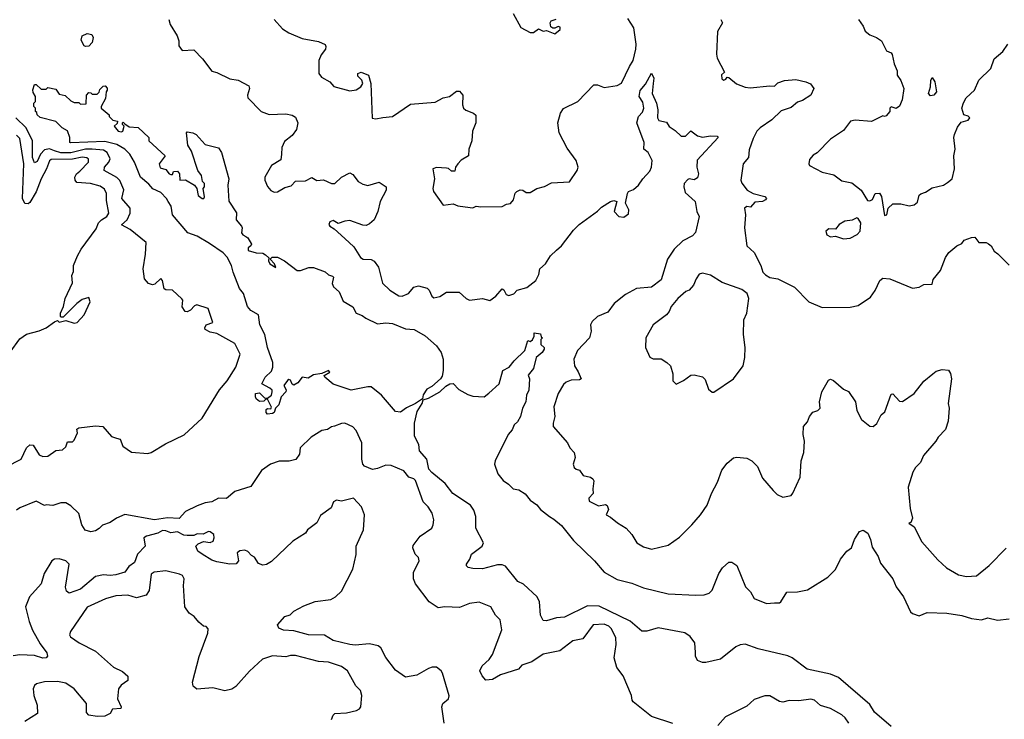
# Model space of a CAD drawing. Extents: x 1690054 to 1842981, y 782881 to 914114.
# Tile 71 of 256: x 1697664 to 1703665, y 835409 to 839674. Entities that reach past the tile are written whole.
import ezdxf

# ---------------------------------------------------------------- set-up
doc = ezdxf.new("R2010")
doc.units = 0

msp = doc.modelspace()

# ---------------------------------------------------------------- linework, layer by layer
at = {"layer": '0CON10XD'}
for points in [[(1700671.7, 839711.7), (1700717.3, 839627.3), (1700775, 839596.2), (1700795, 839596.7), (1700825, 839617.5), (1700855, 839603.3), (1700875, 839607.5), (1700925, 839587.5), (1700958.8, 839615), (1700958.8, 839628.8), (1700945, 839633.3), (1700925, 839622.5), (1700913, 839623), (1700900, 839630), (1700896.7, 839655), (1700902, 839668), (1700933.6, 839676.4)], [(1698572.5, 839675), (1698580, 839645), (1698622.9, 839575), (1698634.2, 839545), (1698634.2, 839515), (1698655, 839486.7), (1698725, 839491.2), (1698778, 839435), (1698835, 839360), (1698865, 839352.5), (1698945, 839313.8), (1698995, 839306.2), (1699060, 839270), (1699063.8, 839253.8), (1699052.5, 839215), (1699055, 839198), (1699135, 839114.3), (1699185, 839095.7), (1699285, 839100.6), (1699325, 839093.1), (1699345, 839080.8), (1699358.1, 839045), (1699350, 839005), (1699325, 838968), (1699277.9, 838932.1), (1699260.6, 838895), (1699258.9, 838855), (1699255, 838820), (1699199.2, 838785), (1699157.4, 838715), (1699158.4, 838695), (1699175, 838657.1), (1699195, 838633.3), (1699215, 838622.2), (1699235, 838625.6), (1699279.1, 838650.9), (1699318.5, 838661.5), (1699345, 838688.8), (1699405, 838692.5), (1699445, 838712.5), (1699475, 838693.3), (1699515, 838698), (1699564.6, 838674.6), (1699585, 838675.4), (1699625.7, 838715), (1699675, 838740), (1699695, 838730), (1699726.8, 838686.8), (1699755, 838670.8), (1699786.6, 838663.4), (1699855, 838683.8), (1699897.5, 838655), (1699898, 838635), (1699860, 838565), (1699845.9, 838504.1), (1699823.3, 838455), (1699795, 838428.8), (1699775, 838420), (1699755, 838420.8), (1699675, 838449.2), (1699645, 838445.8), (1699605, 838431.2), (1699575, 838450), (1699555, 838442), (1699547.5, 838425), (1699554, 838415), (1699580, 838400), (1699645, 838341.2), (1699700.3, 838290.3), (1699741.2, 838225), (1699757.5, 838215), (1699805, 838211.4), (1699825, 838202.5), (1699850.5, 838165), (1699875, 838068), (1699918.8, 838025), (1699975, 837990.8), (1699995, 837988.8), (1700033.3, 838005), (1700066.2, 838043.8), (1700095, 838052.2), (1700148, 838038), (1700160, 838025), (1700175, 837988), (1700188.8, 837978.8), (1700225, 837987.3), (1700265, 838013.1), (1700342.2, 838012.2), (1700385, 837974), (1700405, 837963.8), (1700485, 837973.8), (1700528.3, 837961.7), (1700565, 837989.2), (1700605, 838033.3), (1700615, 838027.5), (1700628, 837998), (1700645, 837993.8), (1700675, 838002.5), (1700695, 838025.6), (1700755, 838041.9), (1700810.5, 838085), (1700828.2, 838121.8), (1700834.2, 838155.8), (1700868.1, 838185), (1700898, 838235), (1700935, 838268.8), (1700966, 838295), (1701039.7, 838390.3), (1701074, 838425), (1701185, 838506), (1701209.7, 838530.3), (1701265, 838566), (1701285, 838572), (1701303.3, 838565), (1701286, 838505), (1701315, 838473.8), (1701345, 838470), (1701375, 838490.8), (1701375.4, 838515), (1701355.8, 838555), (1701368.8, 838615), (1701375, 838626.2), (1701405, 838640), (1701434.3, 838665), (1701461.1, 838705), (1701505, 838750.8), (1701514.6, 838775), (1701518.2, 838815), (1701493.6, 838865), (1701468.5, 838885), (1701469.5, 838925), (1701425.6, 839045), (1701435, 839083.3), (1701458.8, 839111.2), (1701466.7, 839135), (1701461.9, 839171.9), (1701439.2, 839205), (1701445, 839242.5), (1701478.1, 839281.9), (1701515, 839347.5), (1701527.7, 839317.7), (1701524, 839285), (1701517.5, 839225), (1701544.4, 839165), (1701552.2, 839125), (1701550.8, 839075), (1701559.8, 839059.8), (1701605, 839050), (1701622.9, 839022.9), (1701659.5, 838999.5), (1701694.4, 838964.4), (1701721.2, 838965), (1701755, 838995.8), (1701795, 838967.1), (1701825, 838957.1), (1701875, 838966.7), (1701914, 838964), (1701920, 838955), (1701792, 838818), (1701791.1, 838775), (1701800.4, 838735), (1701795, 838710.8), (1701775, 838697.1), (1701745, 838704), (1701735, 838700), (1701714.4, 838675), (1701712.5, 838655), (1701720.5, 838620.5), (1701780, 838565), (1701790.8, 838505), (1701804.3, 838475), (1701783.6, 838376.4), (1701763.7, 838356.3), (1701705, 838326.9), (1701652.5, 838275), (1701612.5, 838215), (1701572.5, 838087.5), (1701515, 838044.2), (1701423.3, 838035), (1701355, 837999.6), (1701286.9, 837945), (1701249.2, 837890.8), (1701185, 837864.5), (1701153.5, 837835), (1701143.5, 837815), (1701146.2, 837775), (1701136.1, 837733.9), (1701062.9, 837657.1), (1701041.5, 837605), (1701044.4, 837565), (1701068.3, 837528.3), (1701085.6, 837484.4), (1701075, 837478.1), (1701025, 837476.5), (1700995, 837465.5), (1700978.8, 837451.2), (1700945.4, 837395), (1700919.5, 837315), (1700925.6, 837255), (1700914.4, 837215), (1700916, 837195), (1701003.3, 837095), (1701016.7, 837065), (1701042.5, 837035), (1701048.8, 837005), (1701036.7, 836965), (1701043.3, 836945), (1701055, 836933.3), (1701075, 836927.5), (1701098.8, 836895), (1701142.5, 836885), (1701156.2, 836875), (1701163.9, 836863.9), (1701156.2, 836815), (1701159.2, 836785), (1701133.5, 836756.5), (1701135, 836739.2), (1701191, 836711), (1701235, 836717.9), (1701243.3, 836713.3), (1701252.7, 836687.3), (1701238, 836655), (1701265, 836642.5), (1701306.4, 836606.4), (1701360, 836575), (1701394.3, 836535), (1701425, 836485.8), (1701465, 836460.8), (1701515, 836446), (1701615, 836471.2), (1701685, 836520), (1701760, 836595), (1701812.5, 836655), (1701853.1, 836715), (1701879.4, 836785), (1701916.9, 836855), (1701942.1, 836927.9), (1701975, 836971.4), (1702015, 837004), (1702035, 837008), (1702095, 837002), (1702125.8, 836985.8), (1702160.5, 836950.5), (1702190.2, 836880.2), (1702256.2, 836805), (1702279.5, 836779.5), (1702315, 836763.3), (1702365, 836773.3), (1702375, 836787.5), (1702420, 836885), (1702426, 836985), (1702442.5, 837035), (1702447.1, 837105), (1702439.2, 837145), (1702441.2, 837195), (1702465, 837222.5), (1702476.7, 837255), (1702498.3, 837281.7), (1702528, 837292), (1702543.1, 837305), (1702538, 837345), (1702552, 837405), (1702592.7, 837477.3), (1702605, 837482), (1702623.3, 837475), (1702685, 837422.5), (1702715, 837406.7), (1702758, 837345), (1702765, 837292.5), (1702795, 837236.7), (1702845, 837196.7), (1702865, 837193.3), (1702887.3, 837212.7), (1702913.3, 837265), (1702937.1, 837282.9), (1702975, 837391.2), (1702985, 837393.8), (1703025, 837349.2), (1703045, 837345.8), (1703115, 837395.8), (1703175, 837471.2), (1703230, 837515), (1703249.3, 837530.7), (1703285, 837542.5), (1703325, 837537.5), (1703336.4, 837516.4), (1703343.3, 837485), (1703322.5, 837335), (1703328, 837305), (1703323, 837227), (1703306.7, 837175), (1703261.4, 837128.6), (1703248.1, 837105), (1703171.9, 837018.1), (1703154.2, 836975), (1703124.2, 836945), (1703107.1, 836915), (1703078.6, 836825), (1703090, 836695), (1703105.6, 836635), (1703095, 836610), (1703082.5, 836605), (1703115, 836582.5), (1703161.7, 836491.7), (1703260.5, 836380.5), (1703312.9, 836332.9), (1703385, 836289.4), (1703435, 836279.2), (1703495, 836284), (1703573.2, 836346.8), (1703675, 836453.3)], [(1699215, 839676), (1699265, 839619.2), (1699304.5, 839594.5), (1699385, 839559.2), (1699485, 839542), (1699525, 839523.3), (1699530.5, 839510.5), (1699527.1, 839495), (1699500.6, 839459.4), (1699486.9, 839425), (1699487, 839347), (1699503.6, 839323.6), (1699555, 839295.8), (1699577.6, 839267.6), (1699675, 839240.8), (1699715, 839246.5), (1699743.1, 839265), (1699755.7, 839285), (1699750, 839305), (1699725, 839330.8), (1699724.4, 839345.6), (1699745, 839353.3), (1699790, 839335), (1699804.3, 839285), (1699813, 839073), (1699835, 839070), (1699878, 839078), (1699935, 839084.5), (1700045, 839160), (1700195, 839171.2), (1700245, 839196.9), (1700283.8, 839206.2), (1700325, 839237.5), (1700345, 839237.5), (1700364.2, 839215), (1700361.9, 839155), (1700369.4, 839135), (1700382.4, 839122.4), (1700428.8, 839105), (1700443, 839093), (1700442.9, 839045), (1700424.4, 838995), (1700419.1, 838935), (1700402, 838885), (1700398.8, 838845), (1700355, 838817.5), (1700333.6, 838796.4), (1700320, 838775), (1700315, 838750), (1700295, 838750), (1700277, 838767), (1700265, 838770), (1700205, 838773.8), (1700182.5, 838765), (1700192, 838705), (1700182, 838645), (1700185, 838627.5), (1700245, 838542.5), (1700305, 838552.5), (1700335, 838540), (1700408.3, 838528.3), (1700425, 838528), (1700445, 838538), (1700475, 838532.5), (1700605, 838534.4), (1700631.2, 838548.8), (1700655, 838553.3), (1700673.8, 838575), (1700683.9, 838616.1), (1700692.7, 838627.3), (1700715, 838636.7), (1700730, 838635), (1700750.7, 838620.7), (1700775, 838621.2), (1700815, 838645.7), (1700862.1, 838657.9), (1700905, 838679.2), (1701015, 838686.2), (1701060.8, 838755), (1701066.9, 838775), (1701055.6, 838815), (1701000.3, 838890.3), (1700951.4, 838985), (1700944, 839045), (1700960, 839105), (1700978.1, 839131.9), (1701065, 839176.2), (1701162.4, 839277.6), (1701185, 839276.5), (1701225, 839260), (1701305, 839273.3), (1701332.3, 839287.7), (1701380.2, 839389.8), (1701403.1, 839425), (1701418.7, 839495), (1701420.3, 839525), (1701406.5, 839625), (1701371.1, 839681.1)], [(1701936, 839675), (1701946.2, 839655), (1701916.9, 839603.1), (1701910, 839465), (1701915, 839440), (1701958.8, 839355), (1701942, 839338), (1701943.4, 839313.4), (1701955, 839306.2), (1701968.2, 839311.8), (1701975, 839323.3), (1701985, 839321.2), (1702033.2, 839283.2), (1702085, 839262.5), (1702115, 839258.6), (1702235, 839270.8), (1702265, 839268), (1702285, 839288.9), (1702325, 839304.4), (1702395, 839309.2), (1702455, 839296), (1702483.6, 839283.6), (1702503.3, 839255), (1702485.4, 839214.6), (1702435, 839181.4), (1702405, 839170.5), (1702365, 839138.2), (1702305, 839117.9), (1702247, 839063), (1702175.8, 839015)], [(1702775.7, 839675), (1702805.4, 839635.4), (1702816, 839605), (1702845, 839582), (1702885.6, 839565.6), (1702916, 839545), (1702947.5, 839485), (1702975, 839472.5), (1702981.7, 839461.7), (1702993.3, 839405), (1703011.7, 839361.7), (1703012.5, 839335), (1703033.3, 839303.3), (1703052.5, 839255), (1703041.2, 839185), (1703025, 839147.5), (1703005, 839132.5), (1702975, 839142.5), (1702967.5, 839135), (1702966.7, 839115), (1702945, 839087.5), (1702935, 839083.3), (1702925, 839087.5), (1702855, 839053.8), (1702755, 839062.5), (1702728, 839055), (1702685, 838998.8), (1702604.4, 838945.6), (1702525, 838863.3), (1702500.7, 838849.3), (1702478.3, 838821.7), (1702472.5, 838795), (1702477.5, 838785), (1702555, 838743.8), (1702625, 838727.5), (1702675, 838692.5), (1702735, 838680), (1702792.5, 838635), (1702831.2, 838571.2), (1702845, 838570), (1702861.4, 838578.6), (1702877.5, 838615), (1702905, 838617.5), (1702916.7, 838596.7), (1702935, 838481.1), (1702949.5, 838485), (1702957.1, 838525), (1702985, 838552), (1703035, 838551.2), (1703085, 838539.2), (1703115, 838545.8), (1703135, 838561.2), (1703146.1, 838603.9), (1703155, 838613.3), (1703185, 838622.5), (1703225, 838648.9), (1703294.3, 838665), (1703317.5, 838682.5), (1703346.9, 838705), (1703361.4, 838765), (1703357.1, 838845), (1703365.6, 838885.6), (1703358, 838955), (1703361.4, 838975), (1703380.4, 839019.6), (1703400.8, 839049.2), (1703445, 839061.9), (1703454, 839075), (1703445, 839086), (1703417.5, 839095), (1703406.7, 839135), (1703415, 839167.5), (1703432.3, 839197.7), (1703483.3, 839245), (1703510, 839305), (1703583, 839377), (1703602.5, 839435), (1703655, 839481.2), (1703686, 839525)], [(1698065, 839510), (1698057.5, 839515), (1698039.3, 839549.3), (1698044.1, 839575.9), (1698075, 839590.8), (1698104.4, 839584.4), (1698111.9, 839565), (1698105.8, 839535), (1698085, 839513.3), (1698065, 839510)], [(1699175, 837270), (1699165, 837280), (1699165, 837297.5), (1699175, 837303.3), (1699195, 837302.5), (1699198.8, 837311.2), (1699175, 837360), (1699161.7, 837358.3), (1699151.7, 837348.3), (1699125, 837347.5), (1699105, 837362.5), (1699100, 837375), (1699100, 837395), (1699125, 837400), (1699155, 837370), (1699175, 837367.5), (1699197.5, 837385), (1699203.3, 837405), (1699202.5, 837415), (1699188.8, 837428.8), (1699140, 837455), (1699160, 837495), (1699198.3, 837531.7), (1699206.7, 837555), (1699206.4, 837583.6), (1699174.3, 837675), (1699158, 837755), (1699128, 837815), (1699118.9, 837875), (1699072, 837902), (1699051.4, 837925), (1699028.8, 838005), (1699004.2, 838035), (1698964.6, 838135), (1698955.4, 838175.4), (1698927.4, 838227.4), (1698902.9, 838252.9), (1698820.6, 838310.6), (1698745.4, 838355.4), (1698688, 838375), (1698594.2, 838484.2), (1698587, 838537), (1698568.8, 838565), (1698558.8, 838585), (1698525, 838620), (1698475, 838643.3), (1698451.7, 838671.7), (1698400, 838715), (1698364, 838805), (1698334.2, 838855), (1698305, 838885.8), (1698255, 838914.3), (1698182.6, 838932.6), (1697975, 838922.5), (1697970, 838925), (1697968.8, 838955), (1697956, 838996), (1697922.5, 839015), (1697883.6, 839053.6), (1697788.3, 839078.3), (1697770, 839095), (1697768.3, 839108.3), (1697760, 839115), (1697760, 839135), (1697750, 839145), (1697750, 839165), (1697760, 839175), (1697760, 839205), (1697745, 839230), (1697743.3, 839246.7), (1697755, 839280), (1697765, 839280), (1697795, 839250), (1697825, 839250), (1697835, 839260), (1697885, 839250), (1697905, 839220), (1697941.7, 839211.7), (1697975, 839180), (1697995, 839170), (1698025, 839170), (1698035, 839160), (1698068.3, 839161.7), (1698070, 839215), (1698085, 839230), (1698098.3, 839228.3), (1698105, 839220), (1698135, 839220), (1698148.3, 839231.7), (1698151.7, 839248.3), (1698171.7, 839268.3), (1698185, 839270), (1698197, 839257), (1698197.5, 839245), (1698190, 839235), (1698187, 839193), (1698160, 839145), (1698160, 839135), (1698210, 839095), (1698210, 839085), (1698231.7, 839061.7), (1698260, 839055), (1698258.3, 839041.7), (1698240, 839025), (1698264.2, 838994.2), (1698285, 838990), (1698292.5, 838995), (1698300, 839025), (1698290, 839035), (1698290, 839045), (1698295, 839050), (1698305, 839040), (1698330.7, 839020.7), (1698386.1, 839016.1), (1698450, 838955), (1698450, 838935), (1698550, 838845), (1698513.3, 838795), (1698520.5, 838770.5), (1698555, 838760), (1698574.2, 838734.2), (1698585, 838730), (1698595, 838730), (1698601.7, 838748.3), (1698625, 838750), (1698637.5, 838735), (1698640, 838695), (1698675, 838697.5), (1698730, 838665), (1698742.5, 838645), (1698751.7, 838601.7), (1698775, 838583.3), (1698786.4, 838583.6), (1698790, 838595), (1698782.5, 838645), (1698790, 838655), (1698790, 838675), (1698778.3, 838688.3), (1698771.2, 838725), (1698750, 838755), (1698711.7, 838871.7), (1698688.3, 838908.3), (1698680, 838985), (1698685, 838990), (1698720, 838985), (1698740, 838975), (1698794.2, 838914.2), (1698875, 838893.8), (1698893.3, 838865), (1698938.6, 838705), (1698932.9, 838665), (1698937.7, 838567.7), (1698985.8, 838495.8), (1698983.6, 838453.6), (1699015.6, 838415.6), (1699020, 838405), (1699016.5, 838375), (1699023.2, 838363.2), (1699043, 838353), (1699054.2, 838345), (1699076, 838305), (1699072.5, 838295), (1699056.4, 838283.6), (1699056.7, 838266.7), (1699105, 838252), (1699145, 838250), (1699161.2, 838241.2), (1699181.7, 838221.7), (1699180, 838205), (1699187.5, 838185), (1699225, 838162.5), (1699217.5, 838185), (1699190, 838215), (1699203, 838227), (1699235, 838226.2), (1699276.7, 838205), (1699355, 838145.5), (1699375, 838146.2), (1699425, 838162.9), (1699455, 838162.9), (1699525, 838136.9), (1699545, 838119.4), (1699569.7, 838109.7), (1699576, 838105), (1699569.1, 838065), (1699576.1, 838046.1), (1699610, 838015), (1699635, 837958), (1699694.2, 837924.2), (1699715, 837885.7), (1699751.8, 837871.8), (1699773.9, 837853.9), (1699845, 837819.2), (1699895.5, 837825.5), (1699935, 837822.9), (1700015, 837790), (1700067.5, 837785), (1700135, 837746.2), (1700204, 837685), (1700232.5, 837645), (1700244.4, 837604.4), (1700245.4, 837535), (1700238.1, 837501.9), (1700227.9, 837485), (1700175, 837438.2), (1700145, 837420.9), (1700122.7, 837387.3), (1700118.1, 837361.9), (1700076.1, 837333.9), (1700021.1, 837308.9), (1699985, 837280.6), (1699953.3, 837285), (1699868.8, 837385), (1699805.5, 837435.5), (1699785, 837436.7), (1699685, 837415.7), (1699575, 837452.1), (1699523.3, 837495), (1699520, 837505), (1699553.8, 837525), (1699545, 837535.4), (1699505, 837517.5), (1699455, 837510), (1699421.1, 837488.9), (1699384.7, 837495.3), (1699359.3, 837460.8), (1699335, 837445.7), (1699325, 837453.3), (1699315, 837477.5), (1699305, 837480.6), (1699296, 837475), (1699273.3, 837445), (1699288.6, 837418.6), (1699285.7, 837405), (1699257.1, 837375), (1699243.8, 837326.2), (1699222.5, 837305), (1699215, 837280), (1699205, 837272.5), (1699175, 837270)], [(1703215, 839209.2), (1703203.1, 839225), (1703214.5, 839265), (1703215.9, 839304.1), (1703225, 839322.5), (1703240.6, 839295), (1703250.4, 839235), (1703235, 839214.5), (1703215, 839209.2)], [(1697581.4, 836948.6), (1697673.3, 836995), (1697705, 837063.3), (1697725, 837083.3), (1697745, 837080), (1697782.3, 837022.3), (1697805, 837011.2), (1697835, 837013.8), (1697885, 837047.5), (1697925, 837052.5), (1697945, 837070), (1697955, 837100), (1697985, 837100), (1697995, 837110), (1698016.7, 837155), (1698013, 837177), (1698025, 837186.7), (1698125, 837198.8), (1698170, 837195), (1698224.2, 837134.2), (1698253.6, 837123.6), (1698276.4, 837116.4), (1698292.5, 837075), (1698345, 837038), (1698445, 837029.3), (1698465.6, 837035), (1698551.6, 837088.4), (1698666.6, 837143.4), (1698776.6, 837245), (1698881.6, 837418.4), (1698927.4, 837472.6), (1698982, 837555), (1699006.8, 837635), (1698975, 837700), (1698865, 837762), (1698825, 837769.2), (1698793.3, 837785), (1698791.2, 837795), (1698800, 837815), (1698841.7, 837828.3), (1698813.2, 837913.2), (1698743.8, 837936.2), (1698729.5, 837930.5), (1698705, 837904), (1698685, 837894.2), (1698672.5, 837895), (1698653.6, 837923.6), (1698657.5, 837965), (1698653, 837973), (1698595.9, 838025.9), (1698555, 838026.7), (1698545, 838032.5), (1698533.9, 838083.9), (1698525, 838096.7), (1698487.7, 838062.3), (1698472.9, 838057.1), (1698449.1, 838065), (1698423.6, 838095), (1698416.8, 838155), (1698430.7, 838245), (1698434, 838315), (1698338.1, 838395), (1698283.7, 838423.7), (1698318.2, 838455), (1698337.8, 838495), (1698337.8, 838525), (1698286, 838585), (1698297.8, 838637.8), (1698275, 838692.9), (1698255, 838712.2), (1698179.1, 838755), (1698181.6, 838775), (1698208.1, 838805), (1698216.2, 838825), (1698196.6, 838865), (1698175, 838878.9), (1698105, 838885.8), (1698065, 838884), (1697975, 838861.8), (1697915, 838861.8), (1697875, 838874.5), (1697845, 838887.5), (1697815, 838880.8), (1697790.2, 838855), (1697769.5, 838810.5), (1697755, 838801.5), (1697741.7, 838835), (1697742.5, 838935), (1697702.6, 839015), (1697639.5, 839075)], [(1702175.8, 839015), (1702157.1, 838995), (1702135, 838950), (1702109.4, 838880.6), (1702106.4, 838835), (1702072.2, 838795), (1702059.6, 838695), (1702065, 838677.1), (1702098, 838635), (1702133.8, 838615), (1702205, 838596.2), (1702215.6, 838585), (1702210, 838575), (1702191.2, 838565), (1702145, 838561.9), (1702118.5, 838531.5), (1702094.6, 838535.4), (1702081.1, 838525), (1702087.5, 838485), (1702080.4, 838405), (1702095.5, 838295), (1702139.2, 838255), (1702181.2, 838175), (1702193.8, 838135), (1702208.3, 838118.3), (1702235, 838103.3), (1702283.6, 838093.6), (1702385, 838043.8), (1702473.3, 837953.3), (1702555, 837919.2), (1702725, 837920.8), (1702775, 837932.5), (1702848.3, 837981.7), (1702877, 838023), (1702905.9, 838084.1), (1702925, 838098.8), (1702967.5, 838095), (1703105, 838037.3), (1703145, 838044.5), (1703175, 838059.2), (1703225, 838062.5), (1703230.3, 838089.7), (1703275.7, 838144.3), (1703306, 838225), (1703325.7, 838254.3), (1703375, 838296), (1703405, 838310), (1703420.8, 838329.2), (1703465, 838346.7), (1703485, 838347.5), (1703510, 838315), (1703555, 838315.8), (1703568.8, 838308.8), (1703583.8, 838295), (1703602.3, 838262.3), (1703625, 838247.5), (1703695, 838177.5)], [(1697605, 837648.1), (1697665, 837728.6), (1697705, 837756.2), (1697782.3, 837777.7), (1697825, 837796.2), (1697875, 837832.5), (1697895, 837840), (1697905, 837830), (1697945, 837840), (1697995, 837824.5), (1698015, 837827.8), (1698056.9, 837875), (1698092.5, 837955), (1698085, 837980), (1698045, 837968.8), (1698011.2, 837945), (1697928.3, 837861.7), (1697915, 837860), (1697912.5, 837865), (1697913.3, 837885), (1697930, 837925), (1697941.2, 837975), (1697985, 838070), (1697982.5, 838115), (1697991.7, 838138.3), (1697992.5, 838175), (1698016.2, 838235), (1698038.6, 838275), (1698130.2, 838399.8), (1698145, 838435.6), (1698163.1, 838455), (1698195.5, 838474.5), (1698206.1, 838495), (1698192.7, 838572.7), (1698192.5, 838615), (1698180.1, 838640.1), (1698155, 838659.3), (1698096.1, 838676.1), (1698011.7, 838681.7), (1698001.3, 838695), (1698000.3, 838715), (1698010.6, 838735), (1698029.5, 838750.5), (1698083.2, 838805), (1698083.9, 838823.9), (1698072.8, 838832.7), (1698045, 838836.9), (1697985, 838824.9), (1697855, 838821.2), (1697845, 838812.9), (1697826.7, 838765), (1697793.7, 838705), (1697763.8, 838625), (1697725, 838560), (1697715, 838550.9), (1697695, 838554.5), (1697681.1, 838585), (1697688.3, 838795), (1697665, 838950.8), (1697645, 838970)], [(1702685, 838337.5), (1702725, 838342.9), (1702768.8, 838365), (1702786.9, 838385), (1702790, 838435), (1702775, 838462.5), (1702766.1, 838466.1), (1702737.5, 838452.5), (1702692, 838445), (1702658, 838425), (1702635, 838396.2), (1702595, 838399.2), (1702576, 838385), (1702583.6, 838363.6), (1702605, 838350.8), (1702635, 838353.8), (1702685, 838337.5)], [(1701895, 837403.3), (1702013.8, 837485), (1702072.5, 837565), (1702082.9, 837615), (1702084.4, 837675), (1702074.2, 837755), (1702077.5, 837845), (1702096, 837885), (1702108, 837975), (1702097.5, 838005), (1702065, 838030), (1701945, 838071.9), (1701875, 838116.4), (1701825, 838129.5), (1701805, 838122.2), (1701786.2, 838095), (1701771.1, 838055), (1701745, 838024.5), (1701723.8, 838016.2), (1701675.6, 837975), (1701633.3, 837925), (1701621.4, 837895), (1701605.5, 837874.5), (1701525.6, 837814.4), (1701480, 837735), (1701477.5, 837675), (1701505, 837617.1), (1701525, 837606.4), (1701574.1, 837605.9), (1701608.8, 837585), (1701630, 837565), (1701643.8, 837515), (1701643.6, 837473.6), (1701665, 837453.3), (1701710, 837475), (1701755, 837506.7), (1701775, 837510), (1701825, 837497.5), (1701840.7, 837480.7), (1701862.7, 837422.7), (1701883.9, 837403.9), (1701895, 837403.3)], [(1702975.9, 835365.9), (1702873.4, 835453.4), (1702845, 835500), (1702653.9, 835663.9), (1702605, 835685.4), (1702464, 835714), (1702372, 835785), (1702345, 835796.9), (1702165, 835839.4), (1702085, 835867.1), (1702055, 835864), (1702028.8, 835851.2), (1701935, 835776.2), (1701845, 835756.2), (1701825, 835756.2), (1701795, 835767.5), (1701783.3, 835795), (1701783.6, 835816.4), (1701779.2, 835875), (1701750.8, 835915), (1701716.6, 835936.6), (1701555, 835966.2), (1701485, 835946.9), (1701455, 835946.4), (1701385, 836008.2), (1701195, 836099.6), (1701125, 836100.2), (1700985, 836032.5), (1700935, 836028.1), (1700875, 836010), (1700855, 836012.5), (1700838.8, 836045), (1700832.5, 836125), (1700818, 836155), (1700735, 836232.7), (1700699.8, 836249.8), (1700625, 836342.5), (1700605, 836350.9), (1700575, 836350.9), (1700485, 836327.1), (1700425, 836328.1), (1700396.7, 836335), (1700386.7, 836345), (1700386.7, 836355), (1700406.7, 836385), (1700416.7, 836415), (1700483.1, 836465), (1700490, 836485), (1700444.6, 836575), (1700444.7, 836645), (1700431.6, 836685), (1700411.8, 836715), (1700304.4, 836785), (1700255.9, 836845.9), (1700175, 836913.5), (1700158.1, 836935), (1700144.5, 836994.5), (1700101.4, 837045), (1700097.1, 837085), (1700070.8, 837135), (1700069.4, 837215), (1700086.5, 837285), (1700116.8, 837335), (1700122.5, 837357.5), (1700155, 837367.5), (1700225, 837405.5), (1700260.1, 837439.9), (1700285, 837453.5), (1700305, 837456.7), (1700340.7, 837420.7), (1700395, 837388.5), (1700425, 837378.5), (1700494.4, 837375.6), (1700523.2, 837396.8), (1700585.5, 837455), (1700608.8, 837535), (1700647.5, 837555), (1700676.7, 837595), (1700741.7, 837658.3), (1700761.7, 837718.3), (1700775, 837712.5), (1700788.3, 837721.7), (1700800, 837745), (1700800, 837765), (1700838.3, 837758.3), (1700841.7, 837741.7), (1700850, 837735), (1700840, 837725), (1700840, 837695), (1700860, 837675), (1700860, 837665), (1700847.5, 837645), (1700811.2, 837615), (1700795, 837547.5), (1700762.5, 837507.5), (1700770, 837485), (1700765.9, 837415.9), (1700753.1, 837385), (1700748.6, 837345), (1700729.2, 837305), (1700715.5, 837254.5), (1700696.8, 837223.2), (1700676.7, 837205), (1700665.5, 837174.5), (1700640.8, 837145), (1700562.5, 836985), (1700557.8, 836965), (1700577.5, 836905), (1700610.8, 836865), (1700643.4, 836843.4), (1700671.2, 836815), (1700705, 836808.6), (1700745, 836783.1), (1700774.7, 836744.7), (1700815.8, 836715.8), (1700838.7, 836688.7), (1700892.5, 836645), (1700919.8, 836629.8), (1700965, 836590.8), (1701039.1, 836499.1), (1701166.2, 836376.2), (1701225, 836305.5), (1701305, 836260.9), (1701395, 836240), (1701465, 836210.3), (1701615, 836174.6), (1701785, 836165.7), (1701835, 836168.6), (1701865, 836179.2), (1701884.3, 836195.7), (1701925, 836297.5), (1701947, 836333), (1701985, 836366.7), (1702005, 836366.7), (1702035, 836346.7), (1702087.6, 836217.6), (1702116.8, 836186.8), (1702140, 836145), (1702215, 836115.7), (1702265, 836120), (1702295, 836118.8), (1702303.3, 836125), (1702340, 836185), (1702405, 836186.7), (1702465, 836198), (1702590, 836275), (1702635, 836323.3), (1702665.8, 836385), (1702705, 836433.8), (1702733.3, 836455), (1702752, 836505), (1702782.5, 836555), (1702805, 836562.5), (1702833.6, 836543.6), (1702850, 836505), (1702858.3, 836458.3), (1702895, 836402.5), (1702910.3, 836360.3), (1702985.8, 836265.8), (1703006.4, 836216.4), (1703051.2, 836155), (1703093.3, 836065), (1703105, 836053.3), (1703145, 836040.8), (1703195, 836060), (1703315, 836055.8), (1703405, 836042.5), (1703465, 836022.9), (1703525, 836016.2), (1703565, 836028.8), (1703624, 836014), (1703695, 836020.9)], [(1701644.1, 835384.1), (1701515, 835426.7), (1701403.3, 835515), (1701396.7, 835525), (1701393.3, 835555), (1701342, 835675), (1701304, 835725), (1701286.9, 835785), (1701299.2, 835865), (1701296.2, 835905), (1701270.4, 835960.4), (1701255, 835976.2), (1701225, 835989.2), (1701158, 835985), (1701095, 835900.5), (1701035, 835888.2), (1700955, 835827.3), (1700855, 835806.2), (1700785, 835760), (1700725, 835738.8), (1700704.2, 835715), (1700595, 835680.9), (1700545, 835651.1), (1700505, 835648.8), (1700483.4, 835673.4), (1700467.5, 835705), (1700482.5, 835735), (1700525.3, 835774.7), (1700544.7, 835805.3), (1700602.7, 835955), (1700593.1, 836015), (1700564.3, 836045), (1700535, 836094), (1700465, 836123.1), (1700405, 836114.4), (1700345, 836091.1), (1700255, 836094.6), (1700215, 836089.7), (1700158.8, 836125), (1700075.8, 836235), (1700063.4, 836265), (1700062.9, 836305), (1700098.5, 836375), (1700093.5, 836395), (1700073.3, 836415), (1700060, 836455), (1700061.2, 836468.8), (1700104, 836525), (1700175.6, 836575), (1700184.4, 836595), (1700187.1, 836625), (1700176.7, 836665), (1700152.5, 836705), (1700123.6, 836735), (1700075.8, 836865.8), (1700065.8, 836875.8), (1700034.7, 836885), (1700005, 836923.5), (1699927, 836957), (1699895, 836959.2), (1699845, 836937.3), (1699815, 836933.1), (1699765, 836952), (1699754.5, 836964.5), (1699749.4, 836995), (1699749.5, 837095), (1699715, 837170), (1699695, 837191.2), (1699645, 837213.8), (1699625, 837213.3), (1699583, 837197), (1699565, 837192.5), (1699540, 837175), (1699505, 837170), (1699440.7, 837129.3), (1699372.5, 837065), (1699368.8, 837025), (1699347.1, 836992.9), (1699306.5, 836983.5), (1699245, 836982.7), (1699192.9, 836965), (1699138.2, 836925), (1699071.7, 836828.3), (1698975, 836798.8), (1698924.1, 836755.9), (1698875, 836757.2), (1698835, 836734), (1698795, 836728.5), (1698745, 836711), (1698675, 836675.5), (1698635, 836633.2), (1698565, 836636.8), (1698485, 836624.3), (1698305, 836657.8), (1698252.9, 836635), (1698215, 836608), (1698167.8, 836592.2), (1698147.2, 836572.8), (1698125, 836558.4), (1698097.7, 836552.3), (1698063.1, 836563.1), (1698043.1, 836595), (1698025, 836663.3), (1697975, 836710), (1697945, 836728.8), (1697915, 836728), (1697865, 836713.3), (1697825, 836717.5), (1697815, 836712.5), (1697765, 836740), (1697665, 836698.9), (1697644.1, 836685)], [(1700250, 835385), (1700235.7, 835484.3), (1700242.5, 835505), (1700277.1, 835535), (1700282.3, 835552.3), (1700241.2, 835691.2), (1700233.3, 835705), (1700205, 835727.5), (1700177, 835727), (1700155, 835720), (1700085, 835677.5), (1700015, 835667.1), (1699955, 835709.2), (1699895, 835785.8), (1699864, 835844), (1699848, 835858), (1699795, 835870), (1699708.1, 835861.9), (1699675, 835865.8), (1699575, 835889.7), (1699522, 835922), (1699424.7, 835924.7), (1699335, 835948.2), (1699272.6, 835952.6), (1699243.3, 835965), (1699234.2, 835985.8), (1699280, 836035), (1699312.9, 836047.1), (1699335, 836068.1), (1699395, 836100.8), (1699465, 836126.7), (1699559.8, 836140.2), (1699588, 836155), (1699625, 836190), (1699694.2, 836325), (1699713.9, 836413.9), (1699714.3, 836465.7), (1699760, 836565), (1699766.1, 836656.1), (1699746.2, 836705), (1699697.5, 836757.5), (1699625, 836740), (1699595, 836744.6), (1699577.3, 836735), (1699561.5, 836698.5), (1699497.8, 836652.2), (1699475, 836607.1), (1699418.8, 836565), (1699405, 836543.8), (1699327.5, 836495), (1699198.6, 836371.4), (1699167.1, 836352.9), (1699145, 836348.1), (1699119.5, 836359.5), (1699095, 836396.7), (1699077, 836407), (1699055, 836432.5), (1699035, 836440), (1699005, 836436.2), (1698990, 836425), (1698997.5, 836375), (1698983, 836357), (1698944.1, 836355.9), (1698865, 836368.6), (1698835, 836379.2), (1698776.2, 836415), (1698750, 836435), (1698737.5, 836465), (1698751.7, 836478.3), (1698785, 836493.3), (1698825, 836486.7), (1698842.5, 836495), (1698848.8, 836515), (1698846.2, 836535), (1698825, 836551.2), (1698815, 836553.3), (1698781.7, 836538.3), (1698745, 836540), (1698725, 836530), (1698685, 836530), (1698665, 836532.5), (1698625, 836552.5), (1698585, 836545.6), (1698555, 836559.1), (1698535, 836560), (1698505, 836543.6), (1698436.7, 836525), (1698420, 836515), (1698428.8, 836465), (1698381.2, 836415), (1698363.8, 836365), (1698328.7, 836341.3), (1698303.8, 836306.2), (1698249.5, 836290.5), (1698215, 836285.5), (1698175, 836289.2), (1698125, 836279.3), (1698035, 836203.6), (1697965, 836178.1), (1697949.8, 836189.8), (1697943.2, 836215), (1697965.9, 836355), (1697945.5, 836375), (1697905, 836387.4), (1697876, 836385), (1697859.1, 836375), (1697812, 836298), (1697795.6, 836235), (1697724.4, 836155), (1697698.8, 836095), (1697720.9, 836005), (1697742.6, 835952.6), (1697789.5, 835869.5), (1697829.2, 835815), (1697833.8, 835795), (1697825.6, 835784.4), (1697805, 835781.1), (1697755, 835798.4), (1697665, 835802.9), (1697623.1, 835796.9)], [(1699565, 835407.5), (1699574.4, 835435), (1699584, 835445), (1699655, 835448.8), (1699716.4, 835463.6), (1699735, 835472.5), (1699743.9, 835486.1), (1699748.8, 835555), (1699740, 835585), (1699712.7, 835612.7), (1699662.5, 835705), (1699625, 835731.9), (1699545, 835758.5), (1699485, 835762), (1699345, 835798.9), (1699315, 835798.7), (1699285, 835790), (1699205, 835795.5), (1699143.4, 835776.6), (1699065, 835702.5), (1698981.7, 835608.3), (1698957.7, 835592.3), (1698915, 835582), (1698841.2, 835601.2), (1698743, 835593), (1698721.2, 835611.2), (1698717.8, 835635), (1698756.9, 835793.1), (1698810, 835935), (1698811.7, 835961.7), (1698800, 835975), (1698785, 835977.5), (1698755, 836001.2), (1698726.7, 836035), (1698696, 836056), (1698671.2, 836095), (1698661.4, 836225), (1698665.8, 836265), (1698655.7, 836285), (1698638, 836295), (1698555, 836314.5), (1698483.4, 836306.6), (1698464.5, 836295), (1698453.4, 836195), (1698434.3, 836165.7), (1698375, 836149.2), (1698323.8, 836166.2), (1698248.9, 836161.1), (1698186.7, 836143.3), (1698075, 836091.9), (1697973.8, 835945), (1697966.7, 835925), (1697972.7, 835912.7), (1698026.2, 835875), (1698125.4, 835825.4), (1698235, 835727.1), (1698289.7, 835699.7), (1698322.3, 835672.3), (1698323.3, 835645), (1698283.2, 835616.8), (1698265.8, 835594.2), (1698260, 835535), (1698282, 835485), (1698280, 835475), (1698228.8, 835471.2), (1698215.7, 835444.3), (1698181.7, 835428.3), (1698135, 835425.8), (1698085, 835434.2), (1698071.7, 835451.7), (1698071.2, 835505), (1697995.8, 835595), (1697945, 835628.9), (1697895, 835640), (1697815, 835636.7), (1697766.7, 835625), (1697754, 835615), (1697745.9, 835594.1), (1697750.6, 835555), (1697769.4, 835495), (1697772.9, 835445), (1697694.3, 835395)], [(1702717.5, 835385), (1702695, 835418.6), (1702675, 835436.7), (1702605.3, 835475.3), (1702545, 835493.1), (1702507.1, 835525), (1702485, 835532.4), (1702412.6, 835522.6), (1702353.1, 835523.1), (1702315, 835513.1), (1702295, 835517.5), (1702235, 835551.4), (1702205, 835552.5), (1702140, 835530), (1702095, 835489.2), (1701965, 835423.8), (1701918.3, 835371.7)]]:
    msp.add_lwpolyline(points, dxfattribs=at)

doc.saveas('drawing.dxf')
